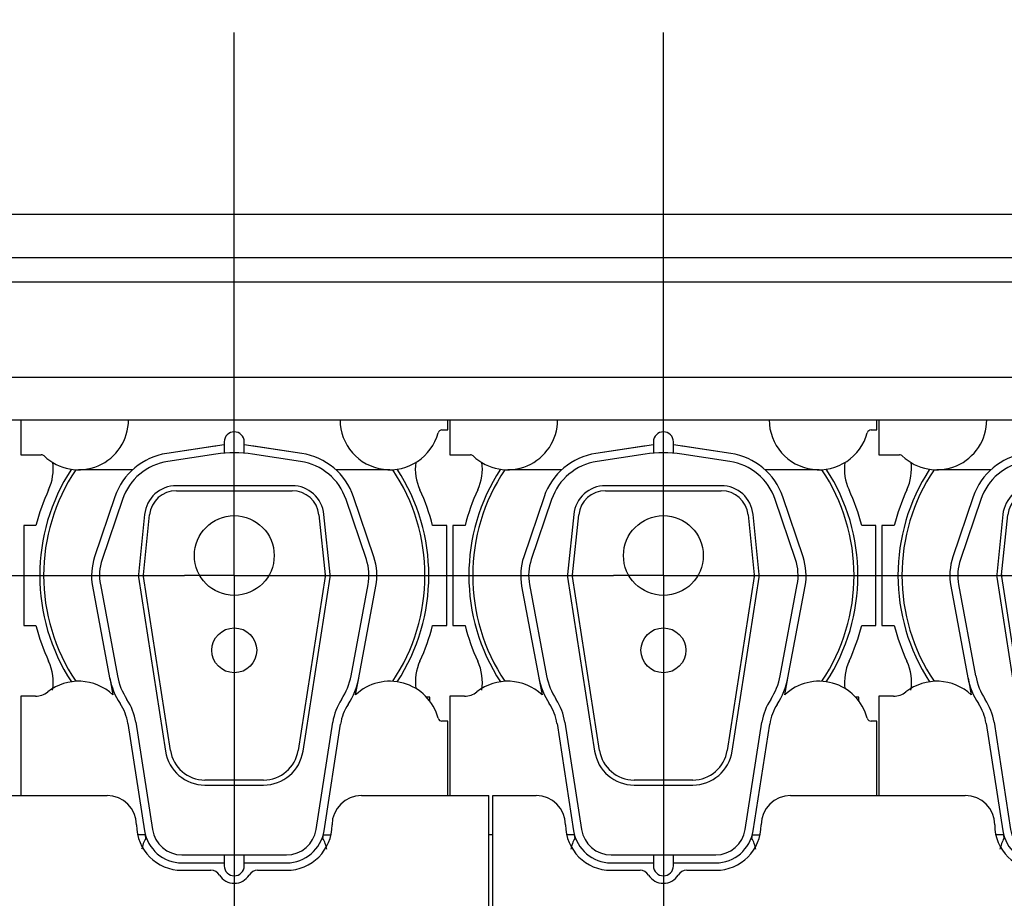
# Model space of a CAD drawing. Header units: millimetres. Extents: x 0 to 1189, y 0 to 841.
# Tile 5 of 175: x 209 to 248, y 77 to 112. Entities that reach past the tile are written whole.
import ezdxf
from ezdxf.enums import TextEntityAlignment as Align

# ---------------------------------------------------------------- set-up
doc = ezdxf.new("R2010")
doc.units = ezdxf.units.MM
doc.header["$LTSCALE"] = 65.395
doc.linetypes.add('CENTER', pattern=[0.6, 0.375, -0.075, 0.075, -0.075])
doc.layers.get('0').update_dxf_attribs({"linetype": 'CONTINUOUS'})
for name, color, linetype in [('25007_210700_21_SIMPLE1_A_ABL2303', 7, 'CONTINUOUS'), ('25007_210700_21_SIMPLE1_A_ABL2305', 7, 'CONTINUOUS'), ('25007_210700_21_SIMPLE1_A_ABL2307', 7, 'CONTINUOUS'), ('25007_210700_21_SIMPLE1_T1_A_PBL2309', 7, 'CONTINUOUS'), ('25007_210700_21_SIMPLE1_T1_A_PBL2310', 7, 'CONTINUOUS'), ('25007_210700_21_SIMPLE1_T1_A_PBL2311', 7, 'CONTINUOUS'), ('25007_210700_21_SIMPLE1_T2_A_PBL2304', 7, 'CONTINUOUS'), ('25007_210700_21_SIMPLE1_T2_A_PBL2306', 7, 'CONTINUOUS'), ('25007_210700_21_SIMPLE1_T2_A_PBL2308', 7, 'CONTINUOUS'), ('25067_000000_IMO-2_SKL_PBL2327', 7, 'CONTINUOUS'), ('25067_000000_TLKGS_MARKETING_ABL2250', 7, 'CONTINUOUS'), ('25067_030000_TLKGS_V_ABL2257', 7, 'CONTINUOUS'), ('25067_100000_TLKGS_V_ABL2258', 7, 'CONTINUOUS'), ('25067_111000_21_SIMPLE1_A_ABL2279', 7, 'CONTINUOUS'), ('25067_111000_21_SIMPLE1_T2_A_PBL2319', 7, 'CONTINUOUS'), ('25067_111000_21_SIMPLE1_T2_A_PBL2320', 7, 'CONTINUOUS'), ('25067_111000_21_SIMPLE1_T2_A_PBL2321', 7, 'CONTINUOUS'), ('25067_171000_21_SIMPLE1_A_ABL2282', 7, 'CONTINUOUS'), ('25067_171000_21_SIMPLE1_T1_A_PBL2284', 7, 'CONTINUOUS'), ('25067_200000_TLKGS_V_ABL2294', 7, 'CONTINUOUS'), ('25067_700000_TLKGS_V_ABL2323', 7, 'CONTINUOUS'), ('25067_727000_27_SIMPLE1_A_ABL2324', 7, 'CONTINUOUS'), ('25067_727000_27_SIMPLE1_T1_A_PBL2325', 7, 'CONTINUOUS'), ('oben_13_VBL2245', 7, 'CONTINUOUS')]:
    doc.layers.add(name, color=color, linetype=linetype)
doc.styles.get("Standard").update_dxf_attribs({"font": 'txt', "width": 0.6})
doc.dimstyles.new('DIMSTYLE_2', dxfattribs={"dimtxt": 3.5, "dimasz": 3.5, "dimexe": 1.8, "dimexo": 0, "dimgap": 0.875, "dimtad": 1, "dimdec": 0, "dimlfac": 25, "dimdsep": 46, "dimtxsty": 'Standard', "dimblk": '_FILLED', "dimblk1": '_FILLED', "dimblk2": '_FILLED', "dimcen": 0.09, "dimadec": 0, "dimazin": 0, "dimtp": 2, "dimtm": 2, "dimtfac": 1, "dimtdec": 0, "dimtofl": 0, "dimtmove": 0, "dimatfit": 3, "dimldrblk": '_FILLED', "dimfxl": 1, "dimtolj": 1, "dimarcsym": 0})

# ---------------------------------------------------------------- blocks, each defined once
blk = doc.blocks.new('_FILLED')
at = {"color": 0, "linetype": 'ByBlock'}
blk.add_solid([(0, 0), (-1, 0.167), (-1, -0.167)], dxfattribs=at)
blk = doc.blocks.new('*D7')
at = {"color": 2, "linetype": 'Continuous'}
for p, q in [((45.68, 95.88), (45.68, 152.84)), ((372.078, 106.897), (372.078, 152.84)), ((45.68, 151.04), (208.879, 151.04)), ((372.078, 151.04), (208.879, 151.04))]:
    blk.add_line(p, q, dxfattribs=at)
at = {"color": 2, "linetype": 'Continuous', "xscale": 3.5, "yscale": 3.5, "zscale": 3.5, "rotation": 180}
blk.add_blockref('_FILLED', (45.68, 151.04), dxfattribs=at)
at = {"color": 2, "linetype": 'Continuous', "xscale": 3.5, "yscale": 3.5, "zscale": 3.5}
blk.add_blockref('_FILLED', (372.078, 151.04), dxfattribs=at)
at = {"color": 2, "linetype": 'Continuous', "width": 0.636905}
blk.add_text('8160', height=3.5, dxfattribs=at).set_placement((208.879, 151.915), align=Align.CENTER)
blk = doc.blocks.new('25067_111000_21_SIMPLE1_T2_A_PBL2319', base_point=(251.64, 89.745))
at = {"layer": '25067_111000_21_SIMPLE1_T2_A_PBL2319', "color": 7, "linetype": 'Continuous'}
for p, q in [((243.651, 92), (243.16, 92)), ((243.16, 92), (243.16, 88)), ((260.12, 92), (259.549, 92)), ((260.12, 88), (260.12, 92)), ((243.16, 88), (243.651, 88)), ((259.549, 88), (260.12, 88)), ((259.44, 85.12), (259.3, 85.12)), ((259.44, 84.95), (259.44, 85.12))]:
    blk.add_line(p, q, dxfattribs=at)
for centre, radius, start, end in [((242.342, 94.278), 2.002, 335.2009, 7.4897), ((260.859, 94.279), 2.004, 172.6385, 204.8049), ((251.6, 90), 8.196, 155.2009, 165.8767), ((251.6, 90), 8.196, 14.1233, 24.8049), ((251.6, 90), 8.196, 194.1233, 204.8044), ((251.6, 90), 8.196, 335.2611, 345.8767), ((242.341, 85.721), 2.004, 350.8527, 24.8044), ((260.878, 85.725), 2.019, 155.2593, 187.4518)]:
    blk.add_arc(centre, radius, start, end, dxfattribs=at)
blk = doc.blocks.new('25067_111000_21_SIMPLE1_T2_A_PBL2320', base_point=(234.44, 89.745))
at = {"layer": '25067_111000_21_SIMPLE1_T2_A_PBL2320', "color": 7, "linetype": 'Continuous'}
for p, q in [((226.451, 92), (225.96, 92)), ((225.96, 92), (225.96, 88)), ((242.92, 92), (242.349, 92)), ((242.92, 88), (242.92, 92)), ((225.96, 88), (226.451, 88)), ((242.349, 88), (242.92, 88)), ((242.24, 85.12), (242.1, 85.12)), ((242.24, 84.95), (242.24, 85.12))]:
    blk.add_line(p, q, dxfattribs=at)
for centre, radius, start, end in [((225.142, 94.278), 2.002, 335.2009, 7.4897), ((243.659, 94.279), 2.004, 172.6385, 204.8049), ((234.4, 90), 8.196, 155.2009, 165.8767), ((234.4, 90), 8.196, 14.1233, 24.8049), ((234.4, 90), 8.196, 194.1233, 204.8044), ((234.4, 90), 8.196, 335.2611, 345.8767), ((225.141, 85.721), 2.004, 350.8527, 24.8044), ((243.678, 85.725), 2.019, 155.2593, 187.4518)]:
    blk.add_arc(centre, radius, start, end, dxfattribs=at)
blk = doc.blocks.new('25067_111000_21_SIMPLE1_T2_A_PBL2321', base_point=(217.24, 89.745))
at = {"layer": '25067_111000_21_SIMPLE1_T2_A_PBL2321', "color": 7, "linetype": 'Continuous'}
for p, q in [((209.251, 92), (208.76, 92)), ((208.76, 92), (208.76, 88)), ((225.72, 92), (225.149, 92)), ((225.72, 88), (225.72, 92)), ((208.76, 88), (209.251, 88)), ((225.149, 88), (225.72, 88)), ((225.04, 85.12), (224.9, 85.12)), ((225.04, 84.95), (225.04, 85.12))]:
    blk.add_line(p, q, dxfattribs=at)
for centre, radius, start, end in [((207.942, 94.278), 2.002, 335.2009, 7.4897), ((226.459, 94.279), 2.004, 172.6385, 204.8049), ((217.2, 90), 8.196, 155.2009, 165.8767), ((217.2, 90), 8.196, 14.1233, 24.8049), ((217.2, 90), 8.196, 194.1233, 204.8044), ((217.2, 90), 8.196, 335.2611, 345.8767), ((207.941, 85.721), 2.004, 350.8527, 24.8044), ((226.478, 85.725), 2.019, 155.2593, 187.4518)]:
    blk.add_arc(centre, radius, start, end, dxfattribs=at)
blk = doc.blocks.new('25067_111000_21_SIMPLE1_A_ABL2279', base_point=(245.5, 89.15))
at = {"layer": '25067_111000_21_SIMPLE1_T2_A_PBL2319'}
blk.add_blockref('25067_111000_21_SIMPLE1_T2_A_PBL2319', (251.64, 89.745), dxfattribs=at)
at = {"layer": '25067_111000_21_SIMPLE1_T2_A_PBL2320'}
blk.add_blockref('25067_111000_21_SIMPLE1_T2_A_PBL2320', (234.44, 89.745), dxfattribs=at)
at = {"layer": '25067_111000_21_SIMPLE1_T2_A_PBL2321'}
blk.add_blockref('25067_111000_21_SIMPLE1_T2_A_PBL2321', (217.24, 89.745), dxfattribs=at)
blk = doc.blocks.new('25067_171000_21_SIMPLE1_T1_A_PBL2284', base_point=(244.7, 76.01))
at = {"layer": '25067_171000_21_SIMPLE1_T1_A_PBL2284', "color": 7, "linetype": 'Continuous'}
for p, q in [((205.1, 81.18), (212.1, 81.18)), ((222.3, 81.18), (227.4, 81.18)), ((227.4, 66.8), (227.4, 81.18)), ((227.56, 81.18), (229.3, 81.18)), ((227.56, 66.8), (227.56, 81.18)), ((239.5, 81.18), (246.5, 81.18)), ((215.1, 78.18), (216.265, 78.18)), ((218.135, 78.18), (219.3, 78.18)), ((232.3, 78.18), (233.465, 78.18)), ((235.335, 78.18), (236.5, 78.18))]:
    blk.add_line(p, q, dxfattribs=at)
for centre, radius, start, end in [((212.1, 80), 1.18, 0, 90), ((222.3, 80), 1.18, 90, 180), ((229.3, 80), 1.18, 0, 90), ((239.5, 80), 1.18, 90, 180), ((246.5, 80), 1.18, 0, 90), ((215.1, 80), 1.82, 180, 270), ((219.3, 80), 1.82, 270, 360), ((232.3, 80), 1.82, 180, 270), ((236.5, 80), 1.82, 270, 360), ((249.5, 80), 1.82, 180, 270), ((216.265, 77.78), 0.4, 31.8214, 90), ((218.135, 77.78), 0.4, 90, 148.1786), ((233.465, 77.78), 0.4, 31.8214, 90), ((235.335, 77.78), 0.4, 90, 148.1786), ((217.2, 78.36), 0.7, 211.8214, 328.1786), ((234.4, 78.36), 0.7, 211.8214, 328.1786)]:
    blk.add_arc(centre, radius, start, end, dxfattribs=at)
blk = doc.blocks.new('25067_171000_21_SIMPLE1_A_ABL2282', base_point=(244.7, 75.81))
at = {"layer": '25067_171000_21_SIMPLE1_T1_A_PBL2284'}
blk.add_blockref('25067_171000_21_SIMPLE1_T1_A_PBL2284', (244.7, 76.01), dxfattribs=at)
blk = doc.blocks.new('25067_100000_TLKGS_V_ABL2258', base_point=(245.7, 88.05))
at = {"layer": '25067_111000_21_SIMPLE1_A_ABL2279'}
blk.add_blockref('25067_111000_21_SIMPLE1_A_ABL2279', (245.5, 89.15), dxfattribs=at)
at = {"layer": '25067_171000_21_SIMPLE1_A_ABL2282'}
blk.add_blockref('25067_171000_21_SIMPLE1_A_ABL2282', (244.7, 75.8098), dxfattribs=at)
blk = doc.blocks.new('25007_210700_21_SIMPLE1_T2_A_PBL2304', base_point=(217.2, 86.86))
at = {"layer": '25007_210700_21_SIMPLE1_T2_A_PBL2304', "color": 7, "linetype": 'Continuous'}
for p, q in [((216.8, 95.236), (214.496, 94.891)), ((216.8, 95.36), (216.8, 94.904)), ((217.6, 94.904), (217.6, 95.36)), ((219.904, 94.891), (217.6, 95.236)), ((216.466, 94.865), (214.54, 94.575)), ((219.86, 94.575), (217.934, 94.865)), ((219.52, 93.6), (214.88, 93.6)), ((212.417, 93.153), (211.602, 90.743)), ((214.88, 93.4), (219.52, 93.4)), ((222.798, 90.743), (221.983, 93.153)), ((212.72, 93.05), (211.905, 90.641)), ((222.495, 90.641), (221.68, 93.05)), ((213.607, 92.451), (213.359, 90.045)), ((213.558, 90.025), (213.806, 92.431)), ((220.594, 92.431), (220.842, 90.025)), ((221.041, 90.045), (220.793, 92.451)), ((211.834, 89.633), (212.516, 85.982)), ((213.362, 89.932), (214.444, 82.955)), ((214.641, 82.986), (213.56, 89.963)), ((220.84, 89.963), (219.759, 82.986)), ((219.956, 82.955), (221.038, 89.932)), ((221.884, 85.982), (222.566, 89.633)), ((211.519, 89.574), (212.206, 85.899)), ((222.194, 85.899), (222.881, 89.574)), ((212.936, 84.066), (213.602, 79.767)), ((213.252, 84.115), (213.918, 79.816)), ((220.482, 79.816), (221.148, 84.115)), ((220.798, 79.767), (221.461, 84.043)), ((218.375, 81.8), (216.025, 81.8)), ((216.025, 81.6), (218.375, 81.6)), ((215.104, 78.8), (219.296, 78.8)), ((216.8, 78.8), (216.8, 78.36)), ((217.6, 78.36), (217.6, 78.8)), ((215.104, 78.48), (216.8, 78.48)), ((217.6, 78.48), (219.296, 78.48))]:
    blk.add_line(p, q, dxfattribs=at)
for centre, radius in [((217.2, 90.8), 1.6), ((217.2, 87), 0.9)]:
    blk.add_circle(centre, radius, dxfattribs=at)
for centre, radius, start, end in [((217.2, 95.36), 0.4, 0, 180), ((214.88, 92.32), 2.6, 98.5, 161.3188), ((217.2, 90), 4.92, 81.4246, 98.5754), ((219.52, 92.32), 2.6, 18.6812, 81.5), ((214.88, 92.32), 2.28, 98.5754, 161.3188), ((219.52, 92.32), 2.28, 18.6812, 81.4246), ((214.88, 92.32), 1.28, 90, 174.1275), ((219.52, 92.32), 1.28, 5.8725, 90), ((214.88, 92.32), 1.08, 90, 174.1275), ((219.52, 92.32), 1.08, 5.8725, 90), ((213.8, 90), 2.32, 161.3188, 190.586), ((213.8, 90), 2, 161.3188, 190.5862), ((220.6, 90), 2, 349.4138, 18.6812), ((220.6, 90), 2.32, 349.414, 18.6812), ((213.8, 90), 0.443, 174.1275, 188.8104), ((213.8, 90), 0.243, 174.1275, 188.8104), ((220.6, 90), 0.243, 351.1896, 5.8725), ((220.6, 90), 0.443, 351.1896, 5.8725), ((214.955, 86.413), 2.797, 190.586, 213.5834), ((215.072, 86.46), 2.6, 190.5862, 213.2895), ((219.328, 86.46), 2.6, 326.7105, 349.4138), ((219.323, 86.436), 2.92, 326.7342, 349.414), ((210.96, 83.76), 1.999, 8.8104, 33.5834), ((210.96, 83.76), 2.319, 8.8104, 33.2895), ((223.44, 83.76), 2.319, 146.7105, 171.1896), ((223.437, 83.737), 2, 146.7342, 171.1896), ((216.025, 83.2), 1.6, 188.8104, 270), ((216.025, 83.2), 1.4, 188.8104, 270), ((218.375, 83.2), 1.4, 270, 351.1896), ((218.375, 83.2), 1.6, 270, 351.1896), ((215.104, 80), 1.52, 188.8104, 270), ((215.104, 80), 1.2, 188.8104, 270), ((219.296, 80), 1.2, 270, 351.1896), ((219.296, 80), 1.52, 270, 351.1896), ((217.2, 78.36), 0.4, 180, 360)]:
    blk.add_arc(centre, radius, start, end, dxfattribs=at)
blk = doc.blocks.new('25007_210700_21_SIMPLE1_T1_A_PBL2311', base_point=(217.2, 88.42))
at = {"layer": '25007_210700_21_SIMPLE1_T1_A_PBL2311', "color": 7, "linetype": 'Continuous'}
for p, q in [((208.64, 96.241), (208.64, 94.84)), ((225.76, 95.84), (225.76, 96.241)), ((225.526, 95.84), (225.76, 95.84)), ((216.419, 95.181), (214.496, 94.891)), ((219.904, 94.891), (217.981, 95.181)), ((208.64, 94.84), (209.466, 94.84)), ((213.127, 94.24), (210.96, 94.24)), ((223.44, 94.24), (221.273, 94.24)), ((212.211, 85.883), (212.336, 85.211)), ((222.064, 85.211), (222.189, 85.883)), ((209.228, 85.16), (208.64, 85.16)), ((208.64, 85.16), (208.64, 81.18)), ((225.76, 84.16), (225.526, 84.16)), ((225.76, 81.18), (225.76, 84.16)), ((213.628, 79.6), (213.325, 79.6)), ((213.628, 79.6), (213.649, 79.462)), ((220.751, 79.462), (220.772, 79.6)), ((220.772, 79.6), (221.075, 79.6))]:
    blk.add_line(p, q, dxfattribs=at)
for centre, radius, start, end in [((210.96, 96.24), 2, 226.2383, 0.0367), ((223.44, 96.24), 2, 179.8161, 344.9739), ((225.526, 95.68), 0.16, 90, 164.9739), ((217.2, 90), 5.24, 98.176, 98.5754), ((217.2, 90), 5.24, 81.4246, 81.824), ((209.466, 94.68), 0.16, 46.2383, 90), ((217.2, 90), 7.797, 146.8737, 213.1263), ((217.2, 90), 7.64, 146.2628, 213.7372), ((217.2, 90), 7.64, 326.2628, 33.7372), ((217.2, 90), 7.797, 326.8737, 33.1263), ((210.96, 83.76), 2, 46.5103, 128.2132), ((223.44, 83.76), 2, 15.0261, 133.4897), ((209.228, 85.96), 0.8, 270, 308.2132), ((225.526, 84.32), 0.16, 195.0261, 270), ((215.32, 78.6), 1.88, 152.7133, 166.9235), ((219.08, 78.6), 1.88, 13.0765, 27.2867)]:
    blk.add_arc(centre, radius, start, end, dxfattribs=at)
blk = doc.blocks.new('25007_210700_21_SIMPLE1_A_ABL2303', base_point=(217.2, 88.3))
at = {"layer": '25007_210700_21_SIMPLE1_T1_A_PBL2311'}
blk.add_blockref('25007_210700_21_SIMPLE1_T1_A_PBL2311', (217.2, 88.42), dxfattribs=at)
at = {"layer": '25007_210700_21_SIMPLE1_T2_A_PBL2304'}
blk.add_blockref('25007_210700_21_SIMPLE1_T2_A_PBL2304', (217.2, 86.86), dxfattribs=at)
blk = doc.blocks.new('25007_210700_21_SIMPLE1_T2_A_PBL2306', base_point=(234.4, 86.86))
at = {"layer": '25007_210700_21_SIMPLE1_T2_A_PBL2306', "color": 7, "linetype": 'Continuous'}
for p, q in [((234, 95.236), (231.696, 94.891)), ((234, 95.36), (234, 94.904)), ((234.8, 94.904), (234.8, 95.36)), ((237.104, 94.891), (234.8, 95.236)), ((233.666, 94.865), (231.74, 94.575)), ((237.06, 94.575), (235.134, 94.865)), ((236.72, 93.6), (232.08, 93.6)), ((229.617, 93.153), (228.802, 90.743)), ((232.08, 93.4), (236.72, 93.4)), ((239.998, 90.743), (239.183, 93.153)), ((229.92, 93.05), (229.105, 90.641)), ((239.695, 90.641), (238.88, 93.05)), ((230.807, 92.451), (230.559, 90.045)), ((230.758, 90.025), (231.006, 92.431)), ((237.794, 92.431), (238.042, 90.025)), ((238.241, 90.045), (237.993, 92.451)), ((229.034, 89.633), (229.716, 85.982)), ((230.562, 89.932), (231.644, 82.955)), ((231.841, 82.986), (230.76, 89.963)), ((238.04, 89.963), (236.959, 82.986)), ((237.156, 82.955), (238.238, 89.932)), ((239.084, 85.982), (239.766, 89.633)), ((228.719, 89.574), (229.406, 85.899)), ((239.394, 85.899), (240.081, 89.574)), ((230.136, 84.066), (230.802, 79.767)), ((230.452, 84.115), (231.118, 79.816)), ((237.682, 79.816), (238.348, 84.115)), ((237.998, 79.767), (238.661, 84.043)), ((235.575, 81.8), (233.225, 81.8)), ((233.225, 81.6), (235.575, 81.6)), ((232.304, 78.8), (236.496, 78.8)), ((234, 78.8), (234, 78.36)), ((234.8, 78.36), (234.8, 78.8)), ((232.304, 78.48), (234, 78.48)), ((234.8, 78.48), (236.496, 78.48))]:
    blk.add_line(p, q, dxfattribs=at)
for centre, radius in [((234.4, 90.8), 1.6), ((234.4, 87), 0.9)]:
    blk.add_circle(centre, radius, dxfattribs=at)
for centre, radius, start, end in [((234.4, 95.36), 0.4, 0, 180), ((232.08, 92.32), 2.6, 98.5, 161.3188), ((234.4, 90), 4.92, 81.4246, 98.5754), ((236.72, 92.32), 2.6, 18.6812, 81.5), ((232.08, 92.32), 2.28, 98.5754, 161.3188), ((236.72, 92.32), 2.28, 18.6812, 81.4246), ((232.08, 92.32), 1.28, 90, 174.1275), ((236.72, 92.32), 1.28, 5.8725, 90), ((232.08, 92.32), 1.08, 90, 174.1275), ((236.72, 92.32), 1.08, 5.8725, 90), ((231, 90), 2.32, 161.3188, 190.586), ((231, 90), 2, 161.3188, 190.5862), ((237.8, 90), 2, 349.4138, 18.6812), ((237.8, 90), 2.32, 349.414, 18.6812), ((231, 90), 0.443, 174.1275, 188.8104), ((231, 90), 0.243, 174.1275, 188.8104), ((237.8, 90), 0.243, 351.1896, 5.8725), ((237.8, 90), 0.443, 351.1896, 5.8725), ((232.155, 86.413), 2.797, 190.586, 213.5834), ((232.272, 86.46), 2.6, 190.5862, 213.2895), ((236.528, 86.46), 2.6, 326.7105, 349.4138), ((236.523, 86.436), 2.92, 326.7342, 349.414), ((228.16, 83.76), 1.999, 8.8104, 33.5834), ((228.16, 83.76), 2.319, 8.8104, 33.2895), ((240.64, 83.76), 2.319, 146.7105, 171.1896), ((240.637, 83.737), 2, 146.7342, 171.1896), ((233.225, 83.2), 1.6, 188.8104, 270), ((233.225, 83.2), 1.4, 188.8104, 270), ((235.575, 83.2), 1.4, 270, 351.1896), ((235.575, 83.2), 1.6, 270, 351.1896), ((232.304, 80), 1.52, 188.8104, 270), ((232.304, 80), 1.2, 188.8104, 270), ((236.496, 80), 1.2, 270, 351.1896), ((236.496, 80), 1.52, 270, 351.1896), ((234.4, 78.36), 0.4, 180, 360)]:
    blk.add_arc(centre, radius, start, end, dxfattribs=at)
blk = doc.blocks.new('25007_210700_21_SIMPLE1_T1_A_PBL2310', base_point=(234.4, 88.42))
at = {"layer": '25007_210700_21_SIMPLE1_T1_A_PBL2310', "color": 7, "linetype": 'Continuous'}
for p, q in [((225.84, 96.241), (225.84, 94.84)), ((242.96, 95.84), (242.96, 96.241)), ((242.726, 95.84), (242.96, 95.84)), ((233.619, 95.181), (231.696, 94.891)), ((237.104, 94.891), (235.181, 95.181)), ((225.84, 94.84), (226.666, 94.84)), ((230.327, 94.24), (228.16, 94.24)), ((240.64, 94.24), (238.473, 94.24)), ((229.411, 85.883), (229.536, 85.211)), ((239.264, 85.211), (239.389, 85.883)), ((226.428, 85.16), (225.84, 85.16)), ((225.84, 85.16), (225.84, 81.18)), ((242.96, 84.16), (242.726, 84.16)), ((242.96, 81.18), (242.96, 84.16)), ((227.56, 79.6), (227.4, 79.6)), ((230.828, 79.6), (230.525, 79.6)), ((230.828, 79.6), (230.849, 79.462)), ((237.951, 79.462), (237.972, 79.6)), ((237.972, 79.6), (238.275, 79.6))]:
    blk.add_line(p, q, dxfattribs=at)
for centre, radius, start, end in [((228.16, 96.24), 2, 226.2383, 0.0367), ((240.64, 96.24), 2, 179.8161, 344.9739), ((242.726, 95.68), 0.16, 90, 164.9739), ((234.4, 90), 5.24, 98.176, 98.5754), ((234.4, 90), 5.24, 81.4246, 81.824), ((226.666, 94.68), 0.16, 46.2383, 90), ((234.4, 90), 7.797, 146.8737, 213.1263), ((234.4, 90), 7.64, 146.2628, 213.7372), ((234.4, 90), 7.64, 326.2628, 33.7372), ((234.4, 90), 7.797, 326.8737, 33.1263), ((228.16, 83.76), 2, 46.5103, 128.2132), ((240.64, 83.76), 2, 15.0261, 133.4897), ((226.428, 85.96), 0.8, 270, 308.2132), ((242.726, 84.32), 0.16, 195.0261, 270), ((232.52, 78.6), 1.88, 152.7133, 166.9235), ((236.28, 78.6), 1.88, 13.0765, 27.2867)]:
    blk.add_arc(centre, radius, start, end, dxfattribs=at)
blk = doc.blocks.new('25007_210700_21_SIMPLE1_A_ABL2305', base_point=(234.4, 88.3))
at = {"layer": '25007_210700_21_SIMPLE1_T1_A_PBL2310'}
blk.add_blockref('25007_210700_21_SIMPLE1_T1_A_PBL2310', (234.4, 88.42), dxfattribs=at)
at = {"layer": '25007_210700_21_SIMPLE1_T2_A_PBL2306'}
blk.add_blockref('25007_210700_21_SIMPLE1_T2_A_PBL2306', (234.4, 86.86), dxfattribs=at)
blk = doc.blocks.new('25007_210700_21_SIMPLE1_T2_A_PBL2308', base_point=(251.6, 86.86))
at = {"layer": '25007_210700_21_SIMPLE1_T2_A_PBL2308', "color": 7, "linetype": 'Continuous'}
for p, q in [((251.2, 95.236), (248.896, 94.891)), ((251.2, 95.36), (251.2, 94.904)), ((252, 94.904), (252, 95.36)), ((254.304, 94.891), (252, 95.236)), ((250.866, 94.865), (248.94, 94.575)), ((254.26, 94.575), (252.334, 94.865)), ((253.92, 93.6), (249.28, 93.6)), ((246.817, 93.153), (246.002, 90.743)), ((249.28, 93.4), (253.92, 93.4)), ((257.198, 90.743), (256.383, 93.153)), ((247.12, 93.05), (246.305, 90.641)), ((256.895, 90.641), (256.08, 93.05)), ((248.007, 92.451), (247.759, 90.045)), ((247.958, 90.025), (248.206, 92.431)), ((254.994, 92.431), (255.242, 90.025)), ((255.441, 90.045), (255.193, 92.451)), ((246.234, 89.633), (246.916, 85.982)), ((247.762, 89.932), (248.844, 82.955)), ((249.041, 82.986), (247.96, 89.963)), ((255.24, 89.963), (254.159, 82.986)), ((254.356, 82.955), (255.438, 89.932)), ((256.284, 85.982), (256.966, 89.633)), ((245.919, 89.574), (246.606, 85.899)), ((256.594, 85.899), (257.281, 89.574)), ((247.336, 84.066), (248.002, 79.767)), ((247.652, 84.115), (248.318, 79.816)), ((254.882, 79.816), (255.548, 84.115)), ((255.198, 79.767), (255.861, 84.043)), ((252.775, 81.8), (250.425, 81.8)), ((250.425, 81.6), (252.775, 81.6)), ((249.504, 78.8), (253.696, 78.8)), ((251.2, 78.8), (251.2, 78.36)), ((252, 78.36), (252, 78.8)), ((249.504, 78.48), (251.2, 78.48)), ((252, 78.48), (253.696, 78.48))]:
    blk.add_line(p, q, dxfattribs=at)
for centre, radius in [((251.6, 90.8), 1.6), ((251.6, 87), 0.9)]:
    blk.add_circle(centre, radius, dxfattribs=at)
for centre, radius, start, end in [((251.6, 95.36), 0.4, 0, 180), ((249.28, 92.32), 2.6, 98.5, 161.3188), ((251.6, 90), 4.92, 81.4246, 98.5754), ((253.92, 92.32), 2.6, 18.6812, 81.5), ((249.28, 92.32), 2.28, 98.5754, 161.3188), ((253.92, 92.32), 2.28, 18.6812, 81.4246), ((249.28, 92.32), 1.28, 90, 174.1275), ((253.92, 92.32), 1.28, 5.8725, 90), ((249.28, 92.32), 1.08, 90, 174.1275), ((253.92, 92.32), 1.08, 5.8725, 90), ((248.2, 90), 2.32, 161.3188, 190.586), ((248.2, 90), 2, 161.3188, 190.5862), ((255, 90), 2, 349.4138, 18.6812), ((255, 90), 2.32, 349.414, 18.6812), ((248.2, 90), 0.443, 174.1275, 188.8104), ((248.2, 90), 0.243, 174.1275, 188.8104), ((255, 90), 0.243, 351.1896, 5.8725), ((255, 90), 0.443, 351.1896, 5.8725), ((249.355, 86.413), 2.797, 190.586, 213.5834), ((249.472, 86.46), 2.6, 190.5862, 213.2895), ((253.728, 86.46), 2.6, 326.7105, 349.4138), ((253.723, 86.436), 2.92, 326.7342, 349.414), ((245.36, 83.76), 1.999, 8.8104, 33.5834), ((245.36, 83.76), 2.319, 8.8104, 33.2895), ((257.84, 83.76), 2.319, 146.7105, 171.1896), ((257.837, 83.737), 2, 146.7342, 171.1896), ((250.425, 83.2), 1.6, 188.8104, 270), ((250.425, 83.2), 1.4, 188.8104, 270), ((252.775, 83.2), 1.4, 270, 351.1896), ((252.775, 83.2), 1.6, 270, 351.1896), ((249.504, 80), 1.52, 188.8104, 270), ((249.504, 80), 1.2, 188.8104, 270), ((253.696, 80), 1.2, 270, 351.1896), ((253.696, 80), 1.52, 270, 351.1896), ((251.6, 78.36), 0.4, 180, 360)]:
    blk.add_arc(centre, radius, start, end, dxfattribs=at)
blk = doc.blocks.new('25007_210700_21_SIMPLE1_T1_A_PBL2309', base_point=(251.6, 88.42))
at = {"layer": '25007_210700_21_SIMPLE1_T1_A_PBL2309', "color": 7, "linetype": 'Continuous'}
for p, q in [((243.04, 96.241), (243.04, 94.84)), ((260.16, 95.84), (260.16, 96.241)), ((259.926, 95.84), (260.16, 95.84)), ((250.819, 95.181), (248.896, 94.891)), ((254.304, 94.891), (252.381, 95.181)), ((243.04, 94.84), (243.866, 94.84)), ((247.527, 94.24), (245.36, 94.24)), ((257.84, 94.24), (255.673, 94.24)), ((246.611, 85.883), (246.736, 85.211)), ((256.464, 85.211), (256.589, 85.883)), ((243.628, 85.16), (243.04, 85.16)), ((243.04, 85.16), (243.04, 81.18)), ((260.16, 84.16), (259.926, 84.16)), ((260.16, 81.18), (260.16, 84.16)), ((248.028, 79.6), (247.725, 79.6)), ((248.028, 79.6), (248.049, 79.462)), ((255.151, 79.462), (255.172, 79.6)), ((255.172, 79.6), (255.475, 79.6))]:
    blk.add_line(p, q, dxfattribs=at)
for centre, radius, start, end in [((245.36, 96.24), 2, 226.2383, 0.0367), ((257.84, 96.24), 2, 179.8161, 344.9739), ((259.926, 95.68), 0.16, 90, 164.9739), ((251.6, 90), 5.24, 98.176, 98.5754), ((251.6, 90), 5.24, 81.4246, 81.824), ((243.866, 94.68), 0.16, 46.2383, 90), ((251.6, 90), 7.797, 146.8737, 213.1263), ((251.6, 90), 7.64, 146.2628, 213.7372), ((251.6, 90), 7.64, 326.2628, 33.7372), ((251.6, 90), 7.797, 326.8737, 33.1263), ((245.36, 83.76), 2, 46.5103, 128.2132), ((257.84, 83.76), 2, 15.0261, 133.4897), ((243.628, 85.96), 0.8, 270, 308.2132), ((259.926, 84.32), 0.16, 195.0261, 270), ((249.72, 78.6), 1.88, 152.7133, 166.9235), ((253.48, 78.6), 1.88, 13.0765, 27.2867)]:
    blk.add_arc(centre, radius, start, end, dxfattribs=at)
blk = doc.blocks.new('25007_210700_21_SIMPLE1_A_ABL2307', base_point=(251.6, 88.3))
at = {"layer": '25007_210700_21_SIMPLE1_T1_A_PBL2309'}
blk.add_blockref('25007_210700_21_SIMPLE1_T1_A_PBL2309', (251.6, 88.42), dxfattribs=at)
at = {"layer": '25007_210700_21_SIMPLE1_T2_A_PBL2308'}
blk.add_blockref('25007_210700_21_SIMPLE1_T2_A_PBL2308', (251.6, 86.86), dxfattribs=at)
blk = doc.blocks.new('25067_200000_TLKGS_V_ABL2294', base_point=(243, 88.3))
at = {"layer": '25007_210700_21_SIMPLE1_A_ABL2303'}
blk.add_blockref('25007_210700_21_SIMPLE1_A_ABL2303', (217.2, 88.3), dxfattribs=at)
at = {"layer": '25007_210700_21_SIMPLE1_A_ABL2305'}
blk.add_blockref('25007_210700_21_SIMPLE1_A_ABL2305', (234.4, 88.3), dxfattribs=at)
at = {"layer": '25007_210700_21_SIMPLE1_A_ABL2307'}
blk.add_blockref('25007_210700_21_SIMPLE1_A_ABL2307', (251.6, 88.3), dxfattribs=at)
blk = doc.blocks.new('25067_727000_27_SIMPLE1_T1_A_PBL2325', base_point=(270.625, 117.58))
at = {"layer": '25067_727000_27_SIMPLE1_T1_A_PBL2325', "color": 7, "linetype": 'Continuous'}
for p, q in [((188.32, 104.492), (295.654, 104.492)), ((188.32, 102.747), (295.654, 102.747)), ((188.32, 101.77), (295.654, 101.77)), ((295.654, 97.934), (190.12, 97.934)), ((190.12, 96.241), (296.06, 96.241))]:
    blk.add_line(p, q, dxfattribs=at)
blk = doc.blocks.new('25067_727000_27_SIMPLE1_A_ABL2324', base_point=(270.625, 117.58))
at = {"layer": '25067_727000_27_SIMPLE1_T1_A_PBL2325'}
blk.add_blockref('25067_727000_27_SIMPLE1_T1_A_PBL2325', (270.625, 117.58), dxfattribs=at)
blk = doc.blocks.new('25067_700000_TLKGS_V_ABL2323', base_point=(270.625, 117.58))
at = {"layer": '25067_727000_27_SIMPLE1_A_ABL2324'}
blk.add_blockref('25067_727000_27_SIMPLE1_A_ABL2324', (270.625, 117.58), dxfattribs=at)
blk = doc.blocks.new('25067_030000_TLKGS_V_ABL2257', base_point=(266.165, 101.42))
at = {"layer": '25067_100000_TLKGS_V_ABL2258'}
blk.add_blockref('25067_100000_TLKGS_V_ABL2258', (245.7, 88.05), dxfattribs=at)
at = {"layer": '25067_200000_TLKGS_V_ABL2294'}
blk.add_blockref('25067_200000_TLKGS_V_ABL2294', (243, 88.3), dxfattribs=at)
at = {"layer": '25067_700000_TLKGS_V_ABL2323'}
blk.add_blockref('25067_700000_TLKGS_V_ABL2323', (270.625, 117.58), dxfattribs=at)
blk = doc.blocks.new('25067_000000_TLKGS_MARKETING_ABL2250', base_point=(275.399, 96.761))
at = {"layer": '25067_030000_TLKGS_V_ABL2257'}
blk.add_blockref('25067_030000_TLKGS_V_ABL2257', (266.165, 101.42), dxfattribs=at)
blk = doc.blocks.new('25067_000000_IMO-2_SKL_PBL2327', base_point=(180.296, 91.475))
at = {"layer": '25067_000000_IMO-2_SKL_PBL2327', "color": 2, "linetype": 'CENTER'}
for p, q in [((217.2, 90), (217.2, 111.77)), ((234.4, 90), (234.4, 111.77)), ((200, 90), (215.2, 90)), ((217.2, 90), (215.2, 90)), ((217.2, 90), (232.4, 90)), ((217.2, 90), (217.2, 71.18)), ((234.4, 90), (232.4, 90)), ((234.4, 90), (249.6, 90)), ((234.4, 90), (234.4, 71.18))]:
    blk.add_line(p, q, dxfattribs=at)
blk = doc.blocks.new('OBEN_13_VBL2245', base_point=(207.883, 92.61))
at = {"layer": '25067_000000_IMO-2_SKL_PBL2327'}
blk.add_blockref('25067_000000_IMO-2_SKL_PBL2327', (180.296, 91.475), dxfattribs=at)
at = {"layer": '25067_000000_TLKGS_MARKETING_ABL2250'}
blk.add_blockref('25067_000000_TLKGS_MARKETING_ABL2250', (275.399, 96.761), dxfattribs=at)

msp = doc.modelspace()

# ---------------------------------------------------------------- block references
at = {"layer": 'oben_13_VBL2245'}
msp.add_blockref('OBEN_13_VBL2245', (207.88303, 92.61), dxfattribs=at)

# ---------------------------------------------------------------- dimensions: what is measured, and where the dimension line sits
at = {"color": 2, "linetype": 'Continuous'}
dim = msp.add_linear_dim(base=(372.07786, 151.0404), p1=(45.68, 95.88), p2=(372.07786, 106.8972), dimstyle='DIMSTYLE_2', dxfattribs=at)
dim.commit()
dim.dimension.update_dxf_attribs({"geometry": '*D7', "text_midpoint": (208.54559, 151.0404), "dimtype": 160})

doc.saveas('drawing.dxf')
